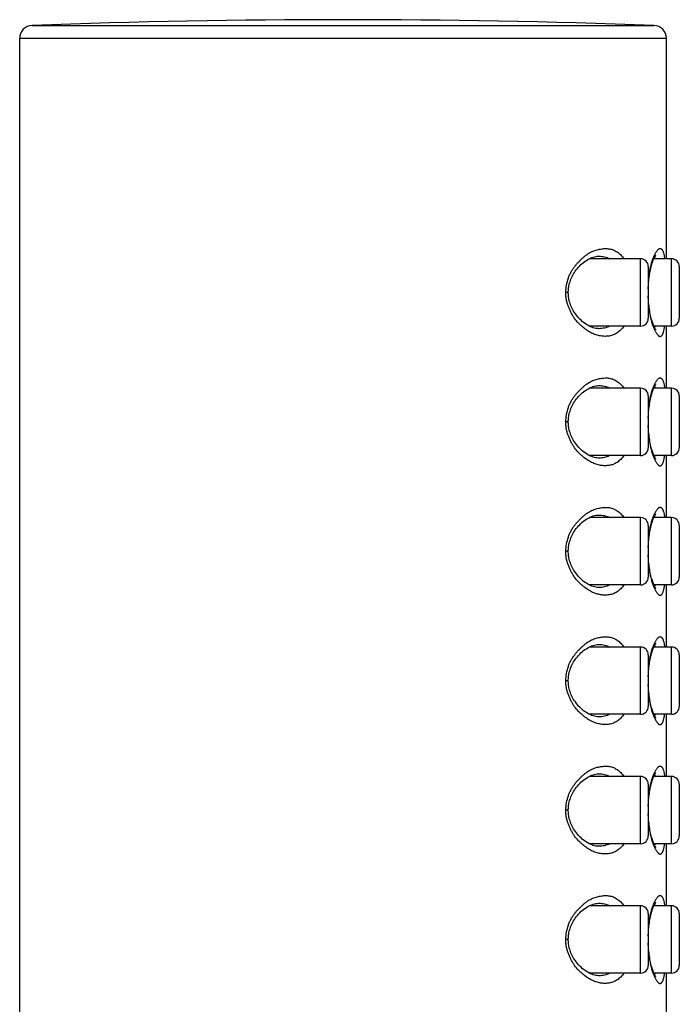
# Model space of a CAD drawing. Header units: millimetres. Extents: x 46 to 1053, y -1019 to 1364.
# Tile 31 of 31: x 783 to 808, y 1326 to 1364. Entities that reach past the tile are written whole.
import ezdxf

# ---------------------------------------------------------------- set-up
doc = ezdxf.new("R2010")
doc.units = ezdxf.units.MM
doc.header["$LTSCALE"] = 23.1
doc.layers.get('0').update_dxf_attribs({"linetype": 'CONTINUOUS'})

msp = doc.modelspace()

# ---------------------------------------------------------------- linework, layer by layer
at = {"color": 7, "linetype": 'CONTINUOUS'}
for p, q in [((783.236, 1364.241), (807.272, 1364.241)), ((782.754, 1177.223), (782.754, 1363.742)), ((782.754, 1363.742), (807.754, 1363.742)), ((807.754, 1355.223), (807.754, 1363.742)), ((806.754, 1355.223), (804.772, 1355.223)), ((805.146, 1355.323), (805.146, 1355.323)), ((806.754, 1352.623), (806.754, 1355.223)), ((807.954, 1355.223), (807.27, 1355.223)), ((807.954, 1352.623), (807.954, 1355.223)), ((807.054, 1354.923), (807.054, 1352.923)), ((808.254, 1354.923), (808.254, 1352.923)), ((807.061, 1354.418), (807.061, 1354.422)), ((803.962, 1353.923), (803.869, 1353.923)), ((807.061, 1353.429), (807.061, 1353.424)), ((806.754, 1352.623), (804.772, 1352.623)), ((805.146, 1352.523), (805.146, 1352.523)), ((807.954, 1352.623), (807.27, 1352.623)), ((807.754, 1350.223), (807.754, 1352.623)), ((806.754, 1350.223), (804.772, 1350.223)), ((805.146, 1350.323), (805.146, 1350.323)), ((806.754, 1347.623), (806.754, 1350.223)), ((807.954, 1350.223), (807.27, 1350.223)), ((807.954, 1347.623), (807.954, 1350.223)), ((807.054, 1349.923), (807.054, 1347.923)), ((808.254, 1349.923), (808.254, 1347.923)), ((807.061, 1349.418), (807.061, 1349.422)), ((803.962, 1348.923), (803.869, 1348.923)), ((807.061, 1348.429), (807.061, 1348.424)), ((806.754, 1347.623), (804.772, 1347.623)), ((805.146, 1347.523), (805.146, 1347.523)), ((807.954, 1347.623), (807.27, 1347.623)), ((807.754, 1345.223), (807.754, 1347.623)), ((806.754, 1345.223), (804.772, 1345.223)), ((805.146, 1345.323), (805.146, 1345.323)), ((806.754, 1342.623), (806.754, 1345.223)), ((807.954, 1345.223), (807.27, 1345.223)), ((807.954, 1342.623), (807.954, 1345.223)), ((807.054, 1344.923), (807.054, 1342.923)), ((808.254, 1344.923), (808.254, 1342.923)), ((807.061, 1344.418), (807.061, 1344.422)), ((803.962, 1343.923), (803.869, 1343.923)), ((807.061, 1343.429), (807.061, 1343.424)), ((806.754, 1342.623), (804.772, 1342.623)), ((807.954, 1342.623), (807.27, 1342.623)), ((807.754, 1340.223), (807.754, 1342.623)), ((805.146, 1342.523), (805.146, 1342.523)), ((805.146, 1340.323), (805.146, 1340.323)), ((806.754, 1340.223), (804.772, 1340.223)), ((806.754, 1337.623), (806.754, 1340.223)), ((807.054, 1339.923), (807.054, 1337.923)), ((807.954, 1340.223), (807.27, 1340.223)), ((807.954, 1337.623), (807.954, 1340.223)), ((808.254, 1339.923), (808.254, 1337.923)), ((807.061, 1339.418), (807.061, 1339.422)), ((803.962, 1338.923), (803.869, 1338.923)), ((807.061, 1338.429), (807.061, 1338.424)), ((806.754, 1337.623), (804.772, 1337.623)), ((807.954, 1337.623), (807.27, 1337.623)), ((807.754, 1335.223), (807.754, 1337.623)), ((805.146, 1337.523), (805.146, 1337.523)), ((805.146, 1335.323), (805.146, 1335.323)), ((806.754, 1335.223), (804.772, 1335.223)), ((806.754, 1332.623), (806.754, 1335.223)), ((807.954, 1335.223), (807.27, 1335.223)), ((807.954, 1332.623), (807.954, 1335.223)), ((807.054, 1334.923), (807.054, 1332.923)), ((808.254, 1334.923), (808.254, 1332.923)), ((807.061, 1334.418), (807.061, 1334.422)), ((803.962, 1333.923), (803.869, 1333.923)), ((807.061, 1333.429), (807.061, 1333.424)), ((806.754, 1332.623), (804.772, 1332.623)), ((805.146, 1332.523), (805.146, 1332.523)), ((807.954, 1332.623), (807.27, 1332.623)), ((807.754, 1330.223), (807.754, 1332.623)), ((806.754, 1330.223), (804.772, 1330.223)), ((805.146, 1330.323), (805.146, 1330.323)), ((806.754, 1327.623), (806.754, 1330.223)), ((807.954, 1330.223), (807.27, 1330.223)), ((807.954, 1327.623), (807.954, 1330.223)), ((807.054, 1329.923), (807.054, 1327.923)), ((808.254, 1329.923), (808.254, 1327.923)), ((807.061, 1329.418), (807.061, 1329.422)), ((803.962, 1328.923), (803.869, 1328.923)), ((807.061, 1328.429), (807.061, 1328.424)), ((806.754, 1327.623), (804.772, 1327.623)), ((805.146, 1327.523), (805.146, 1327.523)), ((807.954, 1327.623), (807.27, 1327.623)), ((807.754, 1325.223), (807.754, 1327.623))]:
    msp.add_line(p, q, dxfattribs=at)
for points in [[(803.962, 1353.923), (803.962, 1353.957), (803.964, 1354.003), (803.968, 1354.05), (803.973, 1354.097), (803.981, 1354.144), (803.989, 1354.191), (804, 1354.239), (804.013, 1354.287), (804.028, 1354.337), (804.045, 1354.387), (804.064, 1354.438), (804.086, 1354.49), (804.111, 1354.542), (804.138, 1354.593), (804.168, 1354.645), (804.199, 1354.696), (804.234, 1354.747), (804.272, 1354.798), (804.313, 1354.85), (804.357, 1354.901), (804.404, 1354.95), (804.453, 1354.998), (804.503, 1355.043), (804.555, 1355.084), (804.607, 1355.123), (804.66, 1355.159), (804.714, 1355.192), (804.767, 1355.221), (804.821, 1355.246), (804.873, 1355.268), (804.925, 1355.286), (804.976, 1355.301), (805.026, 1355.312), (805.075, 1355.319), (805.124, 1355.323), (805.146, 1355.323)], [(807.054, 1354.068), (807.055, 1354.108), (807.059, 1354.174), (807.063, 1354.24), (807.068, 1354.305), (807.074, 1354.37), (807.081, 1354.433), (807.089, 1354.496), (807.098, 1354.559), (807.107, 1354.62), (807.117, 1354.679), (807.129, 1354.738), (807.14, 1354.795), (807.153, 1354.85), (807.166, 1354.903), (807.179, 1354.954), (807.193, 1355.003), (807.207, 1355.049), (807.221, 1355.092), (807.235, 1355.132), (807.248, 1355.17), (807.262, 1355.204), (807.274, 1355.234), (807.286, 1355.26), (807.297, 1355.282), (807.307, 1355.301), (807.316, 1355.317), (807.324, 1355.331), (807.331, 1355.342), (807.337, 1355.351), (807.342, 1355.358), (807.345, 1355.363), (807.348, 1355.366), (807.348, 1355.366)], [(805.146, 1352.523), (805.124, 1352.524), (805.075, 1352.527), (805.026, 1352.535), (804.976, 1352.546), (804.925, 1352.56), (804.873, 1352.578), (804.821, 1352.6), (804.768, 1352.625), (804.715, 1352.654), (804.661, 1352.687), (804.608, 1352.722), (804.555, 1352.761), (804.504, 1352.803), (804.454, 1352.848), (804.405, 1352.895), (804.359, 1352.944), (804.314, 1352.995), (804.273, 1353.047), (804.235, 1353.099), (804.2, 1353.15), (804.168, 1353.201), (804.138, 1353.252), (804.112, 1353.304), (804.087, 1353.356), (804.065, 1353.407), (804.045, 1353.458), (804.028, 1353.508), (804.013, 1353.558), (804, 1353.606), (803.989, 1353.654), (803.981, 1353.702), (803.973, 1353.749), (803.968, 1353.795), (803.964, 1353.842), (803.962, 1353.888), (803.962, 1353.923)], [(807.349, 1352.479), (807.349, 1352.48), (807.347, 1352.481), (807.344, 1352.485), (807.34, 1352.491), (807.334, 1352.499), (807.328, 1352.509), (807.32, 1352.522), (807.311, 1352.537), (807.301, 1352.556), (807.291, 1352.577), (807.279, 1352.602), (807.267, 1352.63), (807.254, 1352.662), (807.24, 1352.698), (807.226, 1352.738), (807.212, 1352.78), (807.198, 1352.827), (807.184, 1352.875), (807.17, 1352.927), (807.156, 1352.98), (807.144, 1353.036), (807.132, 1353.094), (807.12, 1353.153), (807.109, 1353.213), (807.099, 1353.275), (807.09, 1353.339), (807.082, 1353.403), (807.075, 1353.468), (807.069, 1353.533), (807.063, 1353.599), (807.059, 1353.666), (807.056, 1353.733), (807.054, 1353.779)], [(803.962, 1348.923), (803.962, 1348.957), (803.964, 1349.003), (803.968, 1349.05), (803.973, 1349.097), (803.981, 1349.144), (803.989, 1349.191), (804, 1349.239), (804.013, 1349.287), (804.028, 1349.337), (804.045, 1349.387), (804.064, 1349.438), (804.086, 1349.49), (804.111, 1349.542), (804.138, 1349.593), (804.168, 1349.645), (804.199, 1349.696), (804.234, 1349.747), (804.272, 1349.798), (804.313, 1349.85), (804.357, 1349.901), (804.404, 1349.95), (804.453, 1349.998), (804.503, 1350.043), (804.555, 1350.084), (804.607, 1350.123), (804.66, 1350.159), (804.714, 1350.192), (804.767, 1350.221), (804.821, 1350.246), (804.873, 1350.268), (804.925, 1350.286), (804.976, 1350.301), (805.026, 1350.312), (805.075, 1350.319), (805.124, 1350.323), (805.146, 1350.323)], [(807.054, 1349.068), (807.055, 1349.108), (807.059, 1349.174), (807.063, 1349.24), (807.068, 1349.305), (807.074, 1349.37), (807.081, 1349.433), (807.089, 1349.496), (807.098, 1349.559), (807.107, 1349.62), (807.117, 1349.679), (807.129, 1349.738), (807.14, 1349.795), (807.153, 1349.85), (807.166, 1349.903), (807.179, 1349.954), (807.193, 1350.003), (807.207, 1350.049), (807.221, 1350.092), (807.235, 1350.132), (807.248, 1350.17), (807.262, 1350.204), (807.274, 1350.234), (807.286, 1350.26), (807.297, 1350.282), (807.307, 1350.301), (807.316, 1350.317), (807.324, 1350.331), (807.331, 1350.342), (807.337, 1350.351), (807.342, 1350.358), (807.345, 1350.363), (807.348, 1350.366), (807.348, 1350.366)], [(805.146, 1347.523), (805.124, 1347.524), (805.075, 1347.527), (805.026, 1347.535), (804.976, 1347.546), (804.925, 1347.56), (804.873, 1347.578), (804.821, 1347.6), (804.768, 1347.625), (804.715, 1347.654), (804.661, 1347.687), (804.608, 1347.722), (804.555, 1347.761), (804.504, 1347.803), (804.454, 1347.848), (804.405, 1347.895), (804.359, 1347.944), (804.314, 1347.995), (804.273, 1348.047), (804.235, 1348.099), (804.2, 1348.15), (804.168, 1348.201), (804.138, 1348.252), (804.112, 1348.304), (804.087, 1348.356), (804.065, 1348.407), (804.045, 1348.458), (804.028, 1348.508), (804.013, 1348.558), (804, 1348.606), (803.989, 1348.654), (803.981, 1348.702), (803.973, 1348.749), (803.968, 1348.795), (803.964, 1348.842), (803.962, 1348.888), (803.962, 1348.923)], [(807.349, 1347.479), (807.349, 1347.48), (807.347, 1347.481), (807.344, 1347.485), (807.34, 1347.491), (807.334, 1347.499), (807.328, 1347.509), (807.32, 1347.522), (807.311, 1347.537), (807.301, 1347.556), (807.291, 1347.577), (807.279, 1347.602), (807.267, 1347.63), (807.254, 1347.662), (807.24, 1347.698), (807.226, 1347.738), (807.212, 1347.78), (807.198, 1347.827), (807.184, 1347.875), (807.17, 1347.927), (807.156, 1347.98), (807.144, 1348.036), (807.132, 1348.094), (807.12, 1348.153), (807.109, 1348.213), (807.099, 1348.275), (807.09, 1348.339), (807.082, 1348.403), (807.075, 1348.468), (807.069, 1348.533), (807.063, 1348.599), (807.059, 1348.666), (807.056, 1348.733), (807.054, 1348.779)], [(803.962, 1343.923), (803.962, 1343.957), (803.964, 1344.003), (803.968, 1344.05), (803.973, 1344.097), (803.981, 1344.144), (803.989, 1344.191), (804, 1344.239), (804.013, 1344.287), (804.028, 1344.337), (804.045, 1344.387), (804.064, 1344.438), (804.086, 1344.49), (804.111, 1344.542), (804.138, 1344.593), (804.168, 1344.645), (804.199, 1344.696), (804.234, 1344.747), (804.272, 1344.798), (804.313, 1344.85), (804.357, 1344.901), (804.404, 1344.95), (804.453, 1344.998), (804.503, 1345.043), (804.555, 1345.084), (804.607, 1345.123), (804.66, 1345.159), (804.714, 1345.192), (804.767, 1345.221), (804.821, 1345.246), (804.873, 1345.268), (804.925, 1345.286), (804.976, 1345.301), (805.026, 1345.312), (805.075, 1345.319), (805.124, 1345.323), (805.146, 1345.323)], [(807.054, 1344.068), (807.055, 1344.108), (807.059, 1344.174), (807.063, 1344.24), (807.068, 1344.305), (807.074, 1344.37), (807.081, 1344.433), (807.089, 1344.496), (807.098, 1344.559), (807.107, 1344.62), (807.117, 1344.679), (807.129, 1344.738), (807.14, 1344.795), (807.153, 1344.85), (807.166, 1344.903), (807.179, 1344.954), (807.193, 1345.003), (807.207, 1345.049), (807.221, 1345.092), (807.235, 1345.132), (807.248, 1345.17), (807.262, 1345.204), (807.274, 1345.234), (807.286, 1345.26), (807.297, 1345.282), (807.307, 1345.301), (807.316, 1345.317), (807.324, 1345.331), (807.331, 1345.342), (807.337, 1345.351), (807.342, 1345.358), (807.345, 1345.363), (807.348, 1345.366), (807.348, 1345.366)], [(805.146, 1342.523), (805.124, 1342.524), (805.075, 1342.527), (805.026, 1342.535), (804.976, 1342.546), (804.925, 1342.56), (804.873, 1342.578), (804.821, 1342.6), (804.768, 1342.625), (804.715, 1342.654), (804.661, 1342.687), (804.608, 1342.722), (804.555, 1342.761), (804.504, 1342.803), (804.454, 1342.848), (804.405, 1342.895), (804.359, 1342.944), (804.314, 1342.995), (804.273, 1343.047), (804.235, 1343.099), (804.2, 1343.15), (804.168, 1343.201), (804.138, 1343.252), (804.112, 1343.304), (804.087, 1343.356), (804.065, 1343.407), (804.045, 1343.458), (804.028, 1343.508), (804.013, 1343.558), (804, 1343.606), (803.989, 1343.654), (803.981, 1343.702), (803.973, 1343.749), (803.968, 1343.795), (803.964, 1343.842), (803.962, 1343.888), (803.962, 1343.923)], [(807.349, 1342.479), (807.349, 1342.48), (807.347, 1342.481), (807.344, 1342.485), (807.34, 1342.491), (807.334, 1342.499), (807.328, 1342.509), (807.32, 1342.522), (807.311, 1342.537), (807.301, 1342.556), (807.291, 1342.577), (807.279, 1342.602), (807.267, 1342.63), (807.254, 1342.662), (807.24, 1342.698), (807.226, 1342.738), (807.212, 1342.78), (807.198, 1342.827), (807.184, 1342.875), (807.17, 1342.927), (807.156, 1342.98), (807.144, 1343.036), (807.132, 1343.094), (807.12, 1343.153), (807.109, 1343.213), (807.099, 1343.275), (807.09, 1343.339), (807.082, 1343.403), (807.075, 1343.468), (807.069, 1343.533), (807.063, 1343.599), (807.059, 1343.666), (807.056, 1343.733), (807.054, 1343.779)], [(803.962, 1338.923), (803.962, 1338.957), (803.964, 1339.003), (803.968, 1339.05), (803.973, 1339.097), (803.981, 1339.144), (803.989, 1339.191), (804, 1339.239), (804.013, 1339.287), (804.028, 1339.337), (804.045, 1339.387), (804.064, 1339.438), (804.086, 1339.49), (804.111, 1339.542), (804.138, 1339.593), (804.168, 1339.645), (804.199, 1339.696), (804.234, 1339.747), (804.272, 1339.798), (804.313, 1339.85), (804.357, 1339.901), (804.404, 1339.95), (804.453, 1339.998), (804.503, 1340.043), (804.555, 1340.084), (804.607, 1340.123), (804.66, 1340.159), (804.714, 1340.192), (804.767, 1340.221), (804.821, 1340.246), (804.873, 1340.268), (804.925, 1340.286), (804.976, 1340.301), (805.026, 1340.312), (805.075, 1340.319), (805.124, 1340.323), (805.146, 1340.323)], [(807.054, 1339.068), (807.055, 1339.108), (807.059, 1339.174), (807.063, 1339.24), (807.068, 1339.305), (807.074, 1339.37), (807.081, 1339.433), (807.089, 1339.496), (807.098, 1339.559), (807.107, 1339.62), (807.117, 1339.679), (807.129, 1339.738), (807.14, 1339.795), (807.153, 1339.85), (807.166, 1339.903), (807.179, 1339.954), (807.193, 1340.003), (807.207, 1340.049), (807.221, 1340.092), (807.235, 1340.132), (807.248, 1340.17), (807.262, 1340.204), (807.274, 1340.234), (807.286, 1340.26), (807.297, 1340.282), (807.307, 1340.301), (807.316, 1340.317), (807.324, 1340.331), (807.331, 1340.342), (807.337, 1340.351), (807.342, 1340.358), (807.345, 1340.363), (807.348, 1340.366), (807.348, 1340.366)], [(805.146, 1337.523), (805.124, 1337.524), (805.075, 1337.527), (805.026, 1337.535), (804.976, 1337.546), (804.925, 1337.56), (804.873, 1337.578), (804.821, 1337.6), (804.768, 1337.625), (804.715, 1337.654), (804.661, 1337.687), (804.608, 1337.722), (804.555, 1337.761), (804.504, 1337.803), (804.454, 1337.848), (804.405, 1337.895), (804.359, 1337.944), (804.314, 1337.995), (804.273, 1338.047), (804.235, 1338.099), (804.2, 1338.15), (804.168, 1338.201), (804.138, 1338.252), (804.112, 1338.304), (804.087, 1338.356), (804.065, 1338.407), (804.045, 1338.458), (804.028, 1338.508), (804.013, 1338.558), (804, 1338.606), (803.989, 1338.654), (803.981, 1338.702), (803.973, 1338.749), (803.968, 1338.795), (803.964, 1338.842), (803.962, 1338.888), (803.962, 1338.923)], [(807.349, 1337.479), (807.349, 1337.48), (807.347, 1337.481), (807.344, 1337.485), (807.34, 1337.491), (807.334, 1337.499), (807.328, 1337.509), (807.32, 1337.522), (807.311, 1337.537), (807.301, 1337.556), (807.291, 1337.577), (807.279, 1337.602), (807.267, 1337.63), (807.254, 1337.662), (807.24, 1337.698), (807.226, 1337.738), (807.212, 1337.78), (807.198, 1337.827), (807.184, 1337.875), (807.17, 1337.927), (807.156, 1337.98), (807.144, 1338.036), (807.132, 1338.094), (807.12, 1338.153), (807.109, 1338.213), (807.099, 1338.275), (807.09, 1338.339), (807.082, 1338.403), (807.075, 1338.468), (807.069, 1338.533), (807.063, 1338.599), (807.059, 1338.666), (807.056, 1338.733), (807.054, 1338.779)], [(803.962, 1333.923), (803.962, 1333.957), (803.964, 1334.003), (803.968, 1334.05), (803.973, 1334.097), (803.981, 1334.144), (803.989, 1334.191), (804, 1334.239), (804.013, 1334.287), (804.028, 1334.337), (804.045, 1334.387), (804.064, 1334.438), (804.086, 1334.49), (804.111, 1334.542), (804.138, 1334.593), (804.168, 1334.645), (804.199, 1334.696), (804.234, 1334.747), (804.272, 1334.798), (804.313, 1334.85), (804.357, 1334.901), (804.404, 1334.95), (804.453, 1334.998), (804.503, 1335.043), (804.555, 1335.084), (804.607, 1335.123), (804.66, 1335.159), (804.714, 1335.192), (804.767, 1335.221), (804.821, 1335.246), (804.873, 1335.268), (804.925, 1335.286), (804.976, 1335.301), (805.026, 1335.312), (805.075, 1335.319), (805.124, 1335.323), (805.146, 1335.323)], [(807.054, 1334.068), (807.055, 1334.108), (807.059, 1334.174), (807.063, 1334.24), (807.068, 1334.305), (807.074, 1334.37), (807.081, 1334.433), (807.089, 1334.496), (807.098, 1334.559), (807.107, 1334.62), (807.117, 1334.679), (807.129, 1334.738), (807.14, 1334.795), (807.153, 1334.85), (807.166, 1334.903), (807.179, 1334.954), (807.193, 1335.003), (807.207, 1335.049), (807.221, 1335.092), (807.235, 1335.132), (807.248, 1335.17), (807.262, 1335.204), (807.274, 1335.234), (807.286, 1335.26), (807.297, 1335.282), (807.307, 1335.301), (807.316, 1335.317), (807.324, 1335.331), (807.331, 1335.342), (807.337, 1335.351), (807.342, 1335.358), (807.345, 1335.363), (807.348, 1335.366), (807.348, 1335.366)], [(805.146, 1332.523), (805.124, 1332.524), (805.075, 1332.527), (805.026, 1332.535), (804.976, 1332.546), (804.925, 1332.56), (804.873, 1332.578), (804.821, 1332.6), (804.768, 1332.625), (804.715, 1332.654), (804.661, 1332.687), (804.608, 1332.722), (804.555, 1332.761), (804.504, 1332.803), (804.454, 1332.848), (804.405, 1332.895), (804.359, 1332.944), (804.314, 1332.995), (804.273, 1333.047), (804.235, 1333.099), (804.2, 1333.15), (804.168, 1333.201), (804.138, 1333.252), (804.112, 1333.304), (804.087, 1333.356), (804.065, 1333.407), (804.045, 1333.458), (804.028, 1333.508), (804.013, 1333.558), (804, 1333.606), (803.989, 1333.654), (803.981, 1333.702), (803.973, 1333.749), (803.968, 1333.795), (803.964, 1333.842), (803.962, 1333.888), (803.962, 1333.923)], [(807.349, 1332.479), (807.349, 1332.48), (807.347, 1332.481), (807.344, 1332.485), (807.34, 1332.491), (807.334, 1332.499), (807.328, 1332.509), (807.32, 1332.522), (807.311, 1332.537), (807.301, 1332.556), (807.291, 1332.577), (807.279, 1332.602), (807.267, 1332.63), (807.254, 1332.662), (807.24, 1332.698), (807.226, 1332.738), (807.212, 1332.78), (807.198, 1332.827), (807.184, 1332.875), (807.17, 1332.927), (807.156, 1332.98), (807.144, 1333.036), (807.132, 1333.094), (807.12, 1333.153), (807.109, 1333.213), (807.099, 1333.275), (807.09, 1333.339), (807.082, 1333.403), (807.075, 1333.468), (807.069, 1333.533), (807.063, 1333.599), (807.059, 1333.666), (807.056, 1333.733), (807.054, 1333.779)], [(803.962, 1328.923), (803.962, 1328.957), (803.964, 1329.003), (803.968, 1329.05), (803.973, 1329.097), (803.981, 1329.144), (803.989, 1329.191), (804, 1329.239), (804.013, 1329.287), (804.028, 1329.337), (804.045, 1329.387), (804.064, 1329.438), (804.086, 1329.49), (804.111, 1329.542), (804.138, 1329.593), (804.168, 1329.645), (804.199, 1329.696), (804.234, 1329.747), (804.272, 1329.798), (804.313, 1329.85), (804.357, 1329.901), (804.404, 1329.95), (804.453, 1329.998), (804.503, 1330.043), (804.555, 1330.084), (804.607, 1330.123), (804.66, 1330.159), (804.714, 1330.192), (804.767, 1330.221), (804.821, 1330.246), (804.873, 1330.268), (804.925, 1330.286), (804.976, 1330.301), (805.026, 1330.312), (805.075, 1330.319), (805.124, 1330.323), (805.146, 1330.323)], [(807.054, 1329.068), (807.055, 1329.108), (807.059, 1329.174), (807.063, 1329.24), (807.068, 1329.305), (807.074, 1329.37), (807.081, 1329.433), (807.089, 1329.496), (807.098, 1329.559), (807.107, 1329.62), (807.117, 1329.679), (807.129, 1329.738), (807.14, 1329.795), (807.153, 1329.85), (807.166, 1329.903), (807.179, 1329.954), (807.193, 1330.003), (807.207, 1330.049), (807.221, 1330.092), (807.235, 1330.132), (807.248, 1330.17), (807.262, 1330.204), (807.274, 1330.234), (807.286, 1330.26), (807.297, 1330.282), (807.307, 1330.301), (807.316, 1330.317), (807.324, 1330.331), (807.331, 1330.342), (807.337, 1330.351), (807.342, 1330.358), (807.345, 1330.363), (807.348, 1330.366), (807.348, 1330.366)], [(805.146, 1327.523), (805.124, 1327.524), (805.075, 1327.527), (805.026, 1327.535), (804.976, 1327.546), (804.925, 1327.56), (804.873, 1327.578), (804.821, 1327.6), (804.768, 1327.625), (804.715, 1327.654), (804.661, 1327.687), (804.608, 1327.722), (804.555, 1327.761), (804.504, 1327.803), (804.454, 1327.848), (804.405, 1327.895), (804.359, 1327.944), (804.314, 1327.995), (804.273, 1328.047), (804.235, 1328.099), (804.2, 1328.15), (804.168, 1328.201), (804.138, 1328.252), (804.112, 1328.304), (804.087, 1328.356), (804.065, 1328.407), (804.045, 1328.458), (804.028, 1328.508), (804.013, 1328.558), (804, 1328.606), (803.989, 1328.654), (803.981, 1328.702), (803.973, 1328.749), (803.968, 1328.795), (803.964, 1328.842), (803.962, 1328.888), (803.962, 1328.923)], [(807.349, 1327.479), (807.349, 1327.48), (807.347, 1327.481), (807.344, 1327.485), (807.34, 1327.491), (807.334, 1327.499), (807.328, 1327.509), (807.32, 1327.522), (807.311, 1327.537), (807.301, 1327.556), (807.291, 1327.577), (807.279, 1327.602), (807.267, 1327.63), (807.254, 1327.662), (807.24, 1327.698), (807.226, 1327.738), (807.212, 1327.78), (807.198, 1327.827), (807.184, 1327.875), (807.17, 1327.927), (807.156, 1327.98), (807.144, 1328.036), (807.132, 1328.094), (807.12, 1328.153), (807.109, 1328.213), (807.099, 1328.275), (807.09, 1328.339), (807.082, 1328.403), (807.075, 1328.468), (807.069, 1328.533), (807.063, 1328.599), (807.059, 1328.666), (807.056, 1328.733), (807.054, 1328.779)]]:
    msp.add_lwpolyline(points, dxfattribs=at)
for centre, radius, start, end in [((783.254, 1363.742), 0.5, 92.1004, 180), ((795.254, 1036.55), 327.911, 87.89957, 92.10043), ((807.254, 1363.742), 0.5, 0, 87.8996), ((806.754, 1354.923), 0.3, 0, 90), ((807.954, 1354.923), 0.3, 0, 90), ((811.517, 1353.934), 4.482, 173.7928, 174.6601), ((811.49, 1353.91), 4.455, 185.3503, 186.201), ((806.754, 1352.923), 0.3, 270, 360), ((807.954, 1352.923), 0.3, 270, 360), ((806.754, 1349.923), 0.3, 0, 90), ((807.954, 1349.923), 0.3, 0, 90), ((811.517, 1348.934), 4.482, 173.7928, 174.6601), ((811.49, 1348.91), 4.455, 185.3503, 186.201), ((806.754, 1347.923), 0.3, 270, 360), ((807.954, 1347.923), 0.3, 270, 360), ((806.754, 1344.923), 0.3, 0, 90), ((807.954, 1344.923), 0.3, 0, 90), ((811.517, 1343.934), 4.482, 173.7928, 174.6601), ((811.49, 1343.91), 4.455, 185.3503, 186.201), ((806.754, 1342.923), 0.3, 270, 360), ((807.954, 1342.923), 0.3, 270, 360), ((806.754, 1339.923), 0.3, 0, 90), ((807.954, 1339.923), 0.3, 0, 90), ((811.517, 1338.934), 4.482, 173.7928, 174.6601), ((811.49, 1338.91), 4.455, 185.3503, 186.201), ((806.754, 1337.923), 0.3, 270, 360), ((807.954, 1337.923), 0.3, 270, 360), ((806.754, 1334.923), 0.3, 0, 90), ((807.954, 1334.923), 0.3, 0, 90), ((811.517, 1333.934), 4.482, 173.7928, 174.6601), ((811.49, 1333.91), 4.455, 185.3503, 186.201), ((806.754, 1332.923), 0.3, 270, 360), ((807.954, 1332.923), 0.3, 270, 360), ((806.754, 1329.923), 0.3, 0, 90), ((807.954, 1329.923), 0.3, 0, 90), ((811.517, 1328.934), 4.482, 173.7928, 174.6601), ((811.49, 1328.91), 4.455, 185.3503, 186.201), ((806.754, 1327.923), 0.3, 270, 360), ((807.954, 1327.923), 0.3, 270, 360)]:
    msp.add_arc(centre, radius, start, end, dxfattribs=at)
for points, knots in [([(803.869, 1353.923), (803.87, 1354.018), (803.888, 1354.205), (803.946, 1354.43), (804.012, 1354.599), (804.07, 1354.716), (804.135, 1354.825), (804.207, 1354.925), (804.283, 1355.018), (804.362, 1355.103), (804.442, 1355.184), (804.523, 1355.261), (804.606, 1355.331), (804.69, 1355.395), (804.775, 1355.451), (804.862, 1355.497), (804.95, 1355.534), (805.066, 1355.573), (805.21, 1355.604), (805.38, 1355.623), (805.52, 1355.616), (805.627, 1355.593), (805.732, 1355.558), (805.858, 1355.489), (805.996, 1355.372), (806.075, 1355.276), (806.111, 1355.223)], [0, 0, 0, 0, 0.084619, 0.167213, 0.207284, 0.2463, 0.284123, 0.320755, 0.356324, 0.390994, 0.424938, 0.458197, 0.490642, 0.522142, 0.552584, 0.581921, 0.610273, 0.637791, 0.690785, 0.741605, 0.790744, 0.815058, 0.839481, 0.889503, 0.942538, 1, 1, 1, 1]), ([(807.061, 1354.422), (807.075, 1354.553), (807.104, 1354.741), (807.16, 1354.979), (807.204, 1355.134), (807.252, 1355.27), (807.302, 1355.386), (807.345, 1355.468), (807.38, 1355.521), (807.404, 1355.554), (807.429, 1355.58), (807.452, 1355.6), (807.475, 1355.614), (807.498, 1355.622), (807.52, 1355.624), (807.542, 1355.618), (807.562, 1355.606), (807.58, 1355.587), (807.597, 1355.563), (807.613, 1355.532), (807.628, 1355.495), (807.647, 1355.434), (807.667, 1355.343), (807.679, 1355.266), (807.684, 1355.224)], [0, 0, 0, 0, 0.22038, 0.319833, 0.410423, 0.491281, 0.561746, 0.621212, 0.646712, 0.669381, 0.68929, 0.706591, 0.721558, 0.734657, 0.746616, 0.758395, 0.771014, 0.785334, 0.801969, 0.821292, 0.843512, 0.86873, 0.928311, 1, 1, 1, 1]), ([(805.146, 1355.323), (805.22, 1355.323), (805.331, 1355.312), (805.472, 1355.27), (805.539, 1355.24), (805.572, 1355.223)], [0, 0, 0, 0, 0.501013, 0.749576, 1, 1, 1, 1]), ([(807.296, 1355.279), (807.299, 1355.276), (807.311, 1355.258), (807.321, 1355.239), (807.328, 1355.224)], [0, 0, 0, 0, 0.225938, 1, 1, 1, 1]), ([(806.11, 1352.623), (806.074, 1352.57), (806.014, 1352.495), (805.923, 1352.41), (805.853, 1352.357), (805.78, 1352.314), (805.68, 1352.269), (805.573, 1352.242), (805.464, 1352.229), (805.352, 1352.225), (805.208, 1352.237), (805.034, 1352.28), (804.89, 1352.339), (804.776, 1352.4), (804.659, 1352.474), (804.548, 1352.563), (804.439, 1352.66), (804.329, 1352.765), (804.238, 1352.868), (804.17, 1352.967), (804.125, 1353.039), (804.074, 1353.134), (804.019, 1353.254), (803.976, 1353.356), (803.945, 1353.44), (803.924, 1353.505), (803.905, 1353.572), (803.89, 1353.64), (803.879, 1353.71), (803.872, 1353.781), (803.869, 1353.852), (803.868, 1353.899), (803.869, 1353.923)], [0, 0, 0, 0, 0.057704, 0.084791, 0.110853, 0.136068, 0.160699, 0.209284, 0.233744, 0.258498, 0.309259, 0.362363, 0.418481, 0.447876, 0.47824, 0.541752, 0.574697, 0.608349, 0.678613, 0.697001, 0.715751, 0.754145, 0.793408, 0.833272, 0.853443, 0.873808, 0.894406, 0.915252, 0.9363, 0.957477, 0.978726, 1, 1, 1, 1]), ([(807.061, 1353.424), (807.075, 1353.294), (807.105, 1353.105), (807.16, 1352.867), (807.204, 1352.712), (807.252, 1352.576), (807.302, 1352.461), (807.345, 1352.379), (807.38, 1352.325), (807.404, 1352.293), (807.429, 1352.267), (807.452, 1352.246), (807.475, 1352.232), (807.498, 1352.224), (807.52, 1352.223), (807.542, 1352.228), (807.562, 1352.24), (807.58, 1352.259), (807.597, 1352.284), (807.613, 1352.315), (807.628, 1352.351), (807.647, 1352.412), (807.667, 1352.503), (807.679, 1352.581), (807.684, 1352.623)], [0, 0, 0, 0, 0.220325, 0.319779, 0.410395, 0.491296, 0.56175, 0.621188, 0.646685, 0.669356, 0.689266, 0.706567, 0.721539, 0.734647, 0.746608, 0.758385, 0.771017, 0.785363, 0.802009, 0.821324, 0.843528, 0.86874, 0.928346, 1, 1, 1, 1]), ([(805.572, 1352.623), (805.539, 1352.606), (805.472, 1352.576), (805.331, 1352.535), (805.22, 1352.523), (805.146, 1352.523)], [0, 0, 0, 0, 0.250443, 0.498995, 1, 1, 1, 1]), ([(807.328, 1352.623), (807.325, 1352.617), (807.316, 1352.598), (807.305, 1352.579), (807.296, 1352.567)], [0, 0, 0, 0, 0.275229, 1, 1, 1, 1]), ([(803.869, 1348.923), (803.87, 1349.018), (803.888, 1349.205), (803.946, 1349.43), (804.012, 1349.599), (804.07, 1349.716), (804.135, 1349.825), (804.207, 1349.925), (804.283, 1350.018), (804.362, 1350.103), (804.442, 1350.184), (804.523, 1350.261), (804.606, 1350.331), (804.69, 1350.395), (804.775, 1350.451), (804.862, 1350.497), (804.95, 1350.534), (805.066, 1350.573), (805.21, 1350.604), (805.38, 1350.623), (805.52, 1350.616), (805.627, 1350.593), (805.732, 1350.558), (805.858, 1350.489), (805.996, 1350.372), (806.075, 1350.276), (806.111, 1350.223)], [0, 0, 0, 0, 0.084619, 0.167213, 0.207284, 0.2463, 0.284123, 0.320755, 0.356324, 0.390994, 0.424938, 0.458197, 0.490642, 0.522142, 0.552584, 0.581921, 0.610273, 0.637791, 0.690785, 0.741605, 0.790744, 0.815058, 0.839481, 0.889503, 0.942538, 1, 1, 1, 1]), ([(807.061, 1349.422), (807.075, 1349.553), (807.104, 1349.741), (807.16, 1349.979), (807.204, 1350.134), (807.252, 1350.27), (807.302, 1350.386), (807.345, 1350.468), (807.38, 1350.521), (807.404, 1350.554), (807.429, 1350.58), (807.452, 1350.6), (807.475, 1350.614), (807.498, 1350.622), (807.52, 1350.624), (807.542, 1350.618), (807.562, 1350.606), (807.58, 1350.587), (807.597, 1350.563), (807.613, 1350.532), (807.628, 1350.495), (807.647, 1350.434), (807.667, 1350.343), (807.679, 1350.266), (807.684, 1350.224)], [0, 0, 0, 0, 0.22038, 0.319833, 0.410423, 0.491281, 0.561746, 0.621212, 0.646712, 0.669381, 0.68929, 0.706591, 0.721558, 0.734657, 0.746616, 0.758395, 0.771014, 0.785334, 0.801969, 0.821292, 0.843512, 0.86873, 0.928311, 1, 1, 1, 1]), ([(805.146, 1350.323), (805.22, 1350.323), (805.331, 1350.312), (805.472, 1350.27), (805.539, 1350.24), (805.572, 1350.223)], [0, 0, 0, 0, 0.501013, 0.749576, 1, 1, 1, 1]), ([(807.296, 1350.279), (807.299, 1350.276), (807.311, 1350.258), (807.321, 1350.239), (807.328, 1350.224)], [0, 0, 0, 0, 0.225938, 1, 1, 1, 1]), ([(806.11, 1347.623), (806.074, 1347.57), (806.014, 1347.495), (805.923, 1347.41), (805.853, 1347.357), (805.78, 1347.314), (805.68, 1347.269), (805.573, 1347.242), (805.464, 1347.229), (805.352, 1347.225), (805.208, 1347.237), (805.034, 1347.28), (804.89, 1347.339), (804.776, 1347.4), (804.659, 1347.474), (804.548, 1347.563), (804.439, 1347.66), (804.329, 1347.765), (804.238, 1347.868), (804.17, 1347.967), (804.125, 1348.039), (804.074, 1348.134), (804.019, 1348.254), (803.976, 1348.356), (803.945, 1348.44), (803.924, 1348.505), (803.905, 1348.572), (803.89, 1348.64), (803.879, 1348.71), (803.872, 1348.781), (803.869, 1348.852), (803.868, 1348.899), (803.869, 1348.923)], [0, 0, 0, 0, 0.057704, 0.084791, 0.110853, 0.136068, 0.160699, 0.209284, 0.233744, 0.258498, 0.309259, 0.362363, 0.418481, 0.447876, 0.47824, 0.541752, 0.574697, 0.608349, 0.678613, 0.697001, 0.715751, 0.754145, 0.793408, 0.833272, 0.853443, 0.873808, 0.894406, 0.915252, 0.9363, 0.957477, 0.978726, 1, 1, 1, 1]), ([(807.061, 1348.424), (807.075, 1348.294), (807.105, 1348.105), (807.16, 1347.867), (807.204, 1347.712), (807.252, 1347.576), (807.302, 1347.461), (807.345, 1347.379), (807.38, 1347.325), (807.404, 1347.293), (807.429, 1347.267), (807.452, 1347.246), (807.475, 1347.232), (807.498, 1347.224), (807.52, 1347.223), (807.542, 1347.228), (807.562, 1347.24), (807.58, 1347.259), (807.597, 1347.284), (807.613, 1347.315), (807.628, 1347.351), (807.647, 1347.412), (807.667, 1347.503), (807.679, 1347.581), (807.684, 1347.623)], [0, 0, 0, 0, 0.220325, 0.319779, 0.410395, 0.491296, 0.56175, 0.621188, 0.646685, 0.669356, 0.689266, 0.706567, 0.721539, 0.734647, 0.746608, 0.758385, 0.771017, 0.785363, 0.802009, 0.821324, 0.843528, 0.86874, 0.928346, 1, 1, 1, 1]), ([(805.572, 1347.623), (805.539, 1347.606), (805.472, 1347.576), (805.331, 1347.535), (805.22, 1347.523), (805.146, 1347.523)], [0, 0, 0, 0, 0.250443, 0.498995, 1, 1, 1, 1]), ([(807.328, 1347.623), (807.325, 1347.617), (807.316, 1347.598), (807.305, 1347.579), (807.296, 1347.567)], [0, 0, 0, 0, 0.275229, 1, 1, 1, 1]), ([(803.869, 1343.923), (803.87, 1344.018), (803.888, 1344.205), (803.946, 1344.43), (804.012, 1344.599), (804.07, 1344.716), (804.135, 1344.825), (804.207, 1344.925), (804.283, 1345.018), (804.362, 1345.103), (804.442, 1345.184), (804.523, 1345.261), (804.606, 1345.331), (804.69, 1345.395), (804.775, 1345.451), (804.862, 1345.497), (804.95, 1345.534), (805.066, 1345.573), (805.21, 1345.604), (805.38, 1345.623), (805.52, 1345.616), (805.627, 1345.593), (805.732, 1345.558), (805.858, 1345.489), (805.996, 1345.372), (806.075, 1345.276), (806.111, 1345.223)], [0, 0, 0, 0, 0.084619, 0.167213, 0.207284, 0.2463, 0.284123, 0.320755, 0.356324, 0.390994, 0.424938, 0.458197, 0.490642, 0.522142, 0.552584, 0.581921, 0.610273, 0.637791, 0.690785, 0.741605, 0.790744, 0.815058, 0.839481, 0.889503, 0.942538, 1, 1, 1, 1]), ([(807.061, 1344.422), (807.075, 1344.553), (807.104, 1344.741), (807.16, 1344.979), (807.204, 1345.134), (807.252, 1345.27), (807.302, 1345.386), (807.345, 1345.468), (807.38, 1345.521), (807.404, 1345.554), (807.429, 1345.58), (807.452, 1345.6), (807.475, 1345.614), (807.498, 1345.622), (807.52, 1345.624), (807.542, 1345.618), (807.562, 1345.606), (807.58, 1345.587), (807.597, 1345.563), (807.613, 1345.532), (807.628, 1345.495), (807.647, 1345.434), (807.667, 1345.343), (807.679, 1345.266), (807.684, 1345.224)], [0, 0, 0, 0, 0.22038, 0.319833, 0.410423, 0.491281, 0.561746, 0.621212, 0.646712, 0.669381, 0.68929, 0.706591, 0.721558, 0.734657, 0.746616, 0.758395, 0.771014, 0.785334, 0.801969, 0.821292, 0.843512, 0.86873, 0.928311, 1, 1, 1, 1]), ([(805.146, 1345.323), (805.22, 1345.323), (805.331, 1345.312), (805.472, 1345.27), (805.539, 1345.24), (805.572, 1345.223)], [0, 0, 0, 0, 0.501013, 0.749576, 1, 1, 1, 1]), ([(807.296, 1345.279), (807.299, 1345.276), (807.311, 1345.258), (807.321, 1345.239), (807.328, 1345.224)], [0, 0, 0, 0, 0.225938, 1, 1, 1, 1]), ([(806.11, 1342.623), (806.074, 1342.57), (806.014, 1342.495), (805.923, 1342.41), (805.853, 1342.357), (805.78, 1342.314), (805.68, 1342.269), (805.573, 1342.242), (805.464, 1342.229), (805.352, 1342.225), (805.208, 1342.237), (805.034, 1342.28), (804.89, 1342.339), (804.776, 1342.4), (804.659, 1342.474), (804.548, 1342.563), (804.439, 1342.66), (804.329, 1342.765), (804.238, 1342.868), (804.17, 1342.967), (804.125, 1343.039), (804.074, 1343.134), (804.019, 1343.254), (803.976, 1343.356), (803.945, 1343.44), (803.924, 1343.505), (803.905, 1343.572), (803.89, 1343.64), (803.879, 1343.71), (803.872, 1343.781), (803.869, 1343.852), (803.868, 1343.899), (803.869, 1343.923)], [0, 0, 0, 0, 0.057704, 0.084791, 0.110853, 0.136068, 0.160699, 0.209284, 0.233744, 0.258498, 0.309259, 0.362363, 0.418481, 0.447876, 0.47824, 0.541752, 0.574697, 0.608349, 0.678613, 0.697001, 0.715751, 0.754145, 0.793408, 0.833272, 0.853443, 0.873808, 0.894406, 0.915252, 0.9363, 0.957477, 0.978726, 1, 1, 1, 1]), ([(807.061, 1343.424), (807.075, 1343.294), (807.105, 1343.105), (807.16, 1342.867), (807.204, 1342.712), (807.252, 1342.576), (807.302, 1342.461), (807.345, 1342.379), (807.38, 1342.325), (807.404, 1342.293), (807.429, 1342.267), (807.452, 1342.246), (807.475, 1342.232), (807.498, 1342.224), (807.52, 1342.223), (807.542, 1342.228), (807.562, 1342.24), (807.58, 1342.259), (807.597, 1342.284), (807.613, 1342.315), (807.628, 1342.351), (807.647, 1342.412), (807.667, 1342.503), (807.679, 1342.581), (807.684, 1342.623)], [0, 0, 0, 0, 0.220325, 0.319779, 0.410395, 0.491296, 0.56175, 0.621188, 0.646685, 0.669356, 0.689266, 0.706567, 0.721539, 0.734647, 0.746608, 0.758385, 0.771017, 0.785363, 0.802009, 0.821324, 0.843528, 0.86874, 0.928346, 1, 1, 1, 1]), ([(805.572, 1342.623), (805.539, 1342.606), (805.472, 1342.576), (805.331, 1342.535), (805.22, 1342.523), (805.146, 1342.523)], [0, 0, 0, 0, 0.250443, 0.498995, 1, 1, 1, 1]), ([(807.328, 1342.623), (807.325, 1342.617), (807.316, 1342.598), (807.305, 1342.579), (807.296, 1342.567)], [0, 0, 0, 0, 0.275229, 1, 1, 1, 1]), ([(803.869, 1338.923), (803.87, 1339.018), (803.888, 1339.205), (803.946, 1339.43), (804.012, 1339.599), (804.07, 1339.716), (804.135, 1339.825), (804.207, 1339.925), (804.283, 1340.018), (804.362, 1340.103), (804.442, 1340.184), (804.523, 1340.261), (804.606, 1340.331), (804.69, 1340.395), (804.775, 1340.451), (804.862, 1340.497), (804.95, 1340.534), (805.066, 1340.573), (805.21, 1340.604), (805.38, 1340.623), (805.52, 1340.616), (805.627, 1340.593), (805.732, 1340.558), (805.858, 1340.489), (805.996, 1340.372), (806.075, 1340.276), (806.111, 1340.223)], [0, 0, 0, 0, 0.084619, 0.167213, 0.207284, 0.2463, 0.284123, 0.320755, 0.356324, 0.390994, 0.424938, 0.458197, 0.490642, 0.522142, 0.552584, 0.581921, 0.610273, 0.637791, 0.690785, 0.741605, 0.790744, 0.815058, 0.839481, 0.889503, 0.942538, 1, 1, 1, 1]), ([(805.146, 1340.323), (805.22, 1340.323), (805.331, 1340.312), (805.472, 1340.27), (805.539, 1340.24), (805.572, 1340.223)], [0, 0, 0, 0, 0.501013, 0.749576, 1, 1, 1, 1]), ([(807.061, 1339.422), (807.075, 1339.553), (807.104, 1339.741), (807.16, 1339.979), (807.204, 1340.134), (807.252, 1340.27), (807.302, 1340.386), (807.345, 1340.468), (807.38, 1340.521), (807.404, 1340.554), (807.429, 1340.58), (807.452, 1340.6), (807.475, 1340.614), (807.498, 1340.622), (807.52, 1340.624), (807.542, 1340.618), (807.562, 1340.606), (807.58, 1340.587), (807.597, 1340.563), (807.613, 1340.532), (807.628, 1340.495), (807.647, 1340.434), (807.667, 1340.343), (807.679, 1340.266), (807.684, 1340.224)], [0, 0, 0, 0, 0.22038, 0.319833, 0.410423, 0.491281, 0.561746, 0.621212, 0.646712, 0.669381, 0.68929, 0.706591, 0.721558, 0.734657, 0.746616, 0.758395, 0.771014, 0.785334, 0.801969, 0.821292, 0.843512, 0.86873, 0.928311, 1, 1, 1, 1]), ([(807.296, 1340.279), (807.299, 1340.276), (807.311, 1340.258), (807.321, 1340.239), (807.328, 1340.224)], [0, 0, 0, 0, 0.225938, 1, 1, 1, 1]), ([(806.11, 1337.623), (806.074, 1337.57), (806.014, 1337.495), (805.923, 1337.41), (805.853, 1337.357), (805.78, 1337.314), (805.68, 1337.269), (805.573, 1337.242), (805.464, 1337.229), (805.352, 1337.225), (805.208, 1337.237), (805.034, 1337.28), (804.89, 1337.339), (804.776, 1337.4), (804.659, 1337.474), (804.548, 1337.563), (804.439, 1337.66), (804.329, 1337.765), (804.238, 1337.868), (804.17, 1337.967), (804.125, 1338.039), (804.074, 1338.134), (804.019, 1338.254), (803.976, 1338.356), (803.945, 1338.44), (803.924, 1338.505), (803.905, 1338.572), (803.89, 1338.64), (803.879, 1338.71), (803.872, 1338.781), (803.869, 1338.852), (803.868, 1338.899), (803.869, 1338.923)], [0, 0, 0, 0, 0.057704, 0.084791, 0.110853, 0.136068, 0.160699, 0.209284, 0.233744, 0.258498, 0.309259, 0.362363, 0.418481, 0.447876, 0.47824, 0.541752, 0.574697, 0.608349, 0.678613, 0.697001, 0.715751, 0.754145, 0.793408, 0.833272, 0.853443, 0.873808, 0.894406, 0.915252, 0.9363, 0.957477, 0.978726, 1, 1, 1, 1]), ([(807.061, 1338.424), (807.075, 1338.294), (807.105, 1338.105), (807.16, 1337.867), (807.204, 1337.712), (807.252, 1337.576), (807.302, 1337.461), (807.345, 1337.379), (807.38, 1337.325), (807.404, 1337.293), (807.429, 1337.267), (807.452, 1337.246), (807.475, 1337.232), (807.498, 1337.224), (807.52, 1337.223), (807.542, 1337.228), (807.562, 1337.24), (807.58, 1337.259), (807.597, 1337.284), (807.613, 1337.315), (807.628, 1337.351), (807.647, 1337.412), (807.667, 1337.503), (807.679, 1337.581), (807.684, 1337.623)], [0, 0, 0, 0, 0.220325, 0.319779, 0.410395, 0.491296, 0.56175, 0.621188, 0.646685, 0.669356, 0.689266, 0.706567, 0.721539, 0.734647, 0.746608, 0.758385, 0.771017, 0.785363, 0.802009, 0.821324, 0.843528, 0.86874, 0.928346, 1, 1, 1, 1]), ([(805.572, 1337.623), (805.539, 1337.606), (805.472, 1337.576), (805.331, 1337.535), (805.22, 1337.523), (805.146, 1337.523)], [0, 0, 0, 0, 0.250443, 0.498995, 1, 1, 1, 1]), ([(807.328, 1337.623), (807.325, 1337.617), (807.316, 1337.598), (807.305, 1337.579), (807.296, 1337.567)], [0, 0, 0, 0, 0.275229, 1, 1, 1, 1]), ([(803.869, 1333.923), (803.87, 1334.018), (803.888, 1334.205), (803.946, 1334.43), (804.012, 1334.599), (804.07, 1334.716), (804.135, 1334.825), (804.207, 1334.925), (804.283, 1335.018), (804.362, 1335.103), (804.442, 1335.184), (804.523, 1335.261), (804.606, 1335.331), (804.69, 1335.395), (804.775, 1335.451), (804.862, 1335.497), (804.95, 1335.534), (805.066, 1335.573), (805.21, 1335.604), (805.38, 1335.623), (805.52, 1335.616), (805.627, 1335.593), (805.732, 1335.558), (805.858, 1335.489), (805.996, 1335.372), (806.075, 1335.276), (806.111, 1335.223)], [0, 0, 0, 0, 0.084619, 0.167213, 0.207284, 0.2463, 0.284123, 0.320755, 0.356324, 0.390994, 0.424938, 0.458197, 0.490642, 0.522142, 0.552584, 0.581921, 0.610273, 0.637791, 0.690785, 0.741605, 0.790744, 0.815058, 0.839481, 0.889503, 0.942538, 1, 1, 1, 1]), ([(805.146, 1335.323), (805.22, 1335.323), (805.331, 1335.312), (805.472, 1335.27), (805.539, 1335.24), (805.572, 1335.223)], [0, 0, 0, 0, 0.501013, 0.749576, 1, 1, 1, 1]), ([(807.061, 1334.422), (807.075, 1334.553), (807.104, 1334.741), (807.16, 1334.979), (807.204, 1335.134), (807.252, 1335.27), (807.302, 1335.386), (807.345, 1335.468), (807.38, 1335.521), (807.404, 1335.554), (807.429, 1335.58), (807.452, 1335.6), (807.475, 1335.614), (807.498, 1335.622), (807.52, 1335.624), (807.542, 1335.618), (807.562, 1335.606), (807.58, 1335.587), (807.597, 1335.563), (807.613, 1335.532), (807.628, 1335.495), (807.647, 1335.434), (807.667, 1335.343), (807.679, 1335.266), (807.684, 1335.224)], [0, 0, 0, 0, 0.22038, 0.319833, 0.410423, 0.491281, 0.561746, 0.621212, 0.646712, 0.669381, 0.68929, 0.706591, 0.721558, 0.734657, 0.746616, 0.758395, 0.771014, 0.785334, 0.801969, 0.821292, 0.843512, 0.86873, 0.928311, 1, 1, 1, 1]), ([(807.296, 1335.279), (807.299, 1335.276), (807.311, 1335.258), (807.321, 1335.239), (807.328, 1335.224)], [0, 0, 0, 0, 0.225938, 1, 1, 1, 1]), ([(806.11, 1332.623), (806.074, 1332.57), (806.014, 1332.495), (805.923, 1332.41), (805.853, 1332.357), (805.78, 1332.314), (805.68, 1332.269), (805.573, 1332.242), (805.464, 1332.229), (805.352, 1332.225), (805.208, 1332.237), (805.034, 1332.28), (804.89, 1332.339), (804.776, 1332.4), (804.659, 1332.474), (804.548, 1332.563), (804.439, 1332.66), (804.329, 1332.765), (804.238, 1332.868), (804.17, 1332.967), (804.125, 1333.039), (804.074, 1333.134), (804.019, 1333.254), (803.976, 1333.356), (803.945, 1333.44), (803.924, 1333.505), (803.905, 1333.572), (803.89, 1333.64), (803.879, 1333.71), (803.872, 1333.781), (803.869, 1333.852), (803.868, 1333.899), (803.869, 1333.923)], [0, 0, 0, 0, 0.057704, 0.084791, 0.110853, 0.136068, 0.160699, 0.209284, 0.233744, 0.258498, 0.309259, 0.362363, 0.418481, 0.447876, 0.47824, 0.541752, 0.574697, 0.608349, 0.678613, 0.697001, 0.715751, 0.754145, 0.793408, 0.833272, 0.853443, 0.873808, 0.894406, 0.915252, 0.9363, 0.957477, 0.978726, 1, 1, 1, 1]), ([(807.061, 1333.424), (807.075, 1333.294), (807.105, 1333.105), (807.16, 1332.867), (807.204, 1332.712), (807.252, 1332.576), (807.302, 1332.461), (807.345, 1332.379), (807.38, 1332.325), (807.404, 1332.293), (807.429, 1332.267), (807.452, 1332.246), (807.475, 1332.232), (807.498, 1332.224), (807.52, 1332.223), (807.542, 1332.228), (807.562, 1332.24), (807.58, 1332.259), (807.597, 1332.284), (807.613, 1332.315), (807.628, 1332.351), (807.647, 1332.412), (807.667, 1332.503), (807.679, 1332.581), (807.684, 1332.623)], [0, 0, 0, 0, 0.220325, 0.319779, 0.410395, 0.491296, 0.56175, 0.621188, 0.646685, 0.669356, 0.689266, 0.706567, 0.721539, 0.734647, 0.746608, 0.758385, 0.771017, 0.785363, 0.802009, 0.821324, 0.843528, 0.86874, 0.928346, 1, 1, 1, 1]), ([(805.572, 1332.623), (805.539, 1332.606), (805.472, 1332.576), (805.331, 1332.535), (805.22, 1332.523), (805.146, 1332.523)], [0, 0, 0, 0, 0.250443, 0.498995, 1, 1, 1, 1]), ([(807.328, 1332.623), (807.325, 1332.617), (807.316, 1332.598), (807.305, 1332.579), (807.296, 1332.567)], [0, 0, 0, 0, 0.275229, 1, 1, 1, 1]), ([(803.869, 1328.923), (803.87, 1329.018), (803.888, 1329.205), (803.946, 1329.43), (804.012, 1329.599), (804.07, 1329.716), (804.135, 1329.825), (804.207, 1329.925), (804.283, 1330.018), (804.362, 1330.103), (804.442, 1330.184), (804.523, 1330.261), (804.606, 1330.331), (804.69, 1330.395), (804.775, 1330.451), (804.862, 1330.497), (804.95, 1330.534), (805.066, 1330.573), (805.21, 1330.604), (805.38, 1330.623), (805.52, 1330.616), (805.627, 1330.593), (805.732, 1330.558), (805.858, 1330.489), (805.996, 1330.372), (806.075, 1330.276), (806.111, 1330.223)], [0, 0, 0, 0, 0.084619, 0.167213, 0.207284, 0.2463, 0.284123, 0.320755, 0.356324, 0.390994, 0.424938, 0.458197, 0.490642, 0.522142, 0.552584, 0.581921, 0.610273, 0.637791, 0.690785, 0.741605, 0.790744, 0.815058, 0.839481, 0.889503, 0.942538, 1, 1, 1, 1]), ([(807.061, 1329.422), (807.075, 1329.553), (807.104, 1329.741), (807.16, 1329.979), (807.204, 1330.134), (807.252, 1330.27), (807.302, 1330.386), (807.345, 1330.468), (807.38, 1330.521), (807.404, 1330.554), (807.429, 1330.58), (807.452, 1330.6), (807.475, 1330.614), (807.498, 1330.622), (807.52, 1330.624), (807.542, 1330.618), (807.562, 1330.606), (807.58, 1330.587), (807.597, 1330.563), (807.613, 1330.532), (807.628, 1330.495), (807.647, 1330.434), (807.667, 1330.343), (807.679, 1330.266), (807.684, 1330.224)], [0, 0, 0, 0, 0.22038, 0.319833, 0.410423, 0.491281, 0.561746, 0.621212, 0.646712, 0.669381, 0.68929, 0.706591, 0.721558, 0.734657, 0.746616, 0.758395, 0.771014, 0.785334, 0.801969, 0.821292, 0.843512, 0.86873, 0.928311, 1, 1, 1, 1]), ([(805.146, 1330.323), (805.22, 1330.323), (805.331, 1330.312), (805.472, 1330.27), (805.539, 1330.24), (805.572, 1330.223)], [0, 0, 0, 0, 0.501013, 0.749576, 1, 1, 1, 1]), ([(807.296, 1330.279), (807.299, 1330.276), (807.311, 1330.258), (807.321, 1330.239), (807.328, 1330.224)], [0, 0, 0, 0, 0.225938, 1, 1, 1, 1]), ([(806.11, 1327.623), (806.074, 1327.57), (806.014, 1327.495), (805.923, 1327.41), (805.853, 1327.357), (805.78, 1327.314), (805.68, 1327.269), (805.573, 1327.242), (805.464, 1327.229), (805.352, 1327.225), (805.208, 1327.237), (805.034, 1327.28), (804.89, 1327.339), (804.776, 1327.4), (804.659, 1327.474), (804.548, 1327.563), (804.439, 1327.66), (804.329, 1327.765), (804.238, 1327.868), (804.17, 1327.967), (804.125, 1328.039), (804.074, 1328.134), (804.019, 1328.254), (803.976, 1328.356), (803.945, 1328.44), (803.924, 1328.505), (803.905, 1328.572), (803.89, 1328.64), (803.879, 1328.71), (803.872, 1328.781), (803.869, 1328.852), (803.868, 1328.899), (803.869, 1328.923)], [0, 0, 0, 0, 0.057704, 0.084791, 0.110853, 0.136068, 0.160699, 0.209284, 0.233744, 0.258498, 0.309259, 0.362363, 0.418481, 0.447876, 0.47824, 0.541752, 0.574697, 0.608349, 0.678613, 0.697001, 0.715751, 0.754145, 0.793408, 0.833272, 0.853443, 0.873808, 0.894406, 0.915252, 0.9363, 0.957477, 0.978726, 1, 1, 1, 1]), ([(807.061, 1328.424), (807.075, 1328.294), (807.105, 1328.105), (807.16, 1327.867), (807.204, 1327.712), (807.252, 1327.576), (807.302, 1327.461), (807.345, 1327.379), (807.38, 1327.325), (807.404, 1327.293), (807.429, 1327.267), (807.452, 1327.246), (807.475, 1327.232), (807.498, 1327.224), (807.52, 1327.223), (807.542, 1327.228), (807.562, 1327.24), (807.58, 1327.259), (807.597, 1327.284), (807.613, 1327.315), (807.628, 1327.351), (807.647, 1327.412), (807.667, 1327.503), (807.679, 1327.581), (807.684, 1327.623)], [0, 0, 0, 0, 0.220325, 0.319779, 0.410395, 0.491296, 0.56175, 0.621188, 0.646685, 0.669356, 0.689266, 0.706567, 0.721539, 0.734647, 0.746608, 0.758385, 0.771017, 0.785363, 0.802009, 0.821324, 0.843528, 0.86874, 0.928346, 1, 1, 1, 1]), ([(805.572, 1327.623), (805.539, 1327.606), (805.472, 1327.576), (805.331, 1327.535), (805.22, 1327.523), (805.146, 1327.523)], [0, 0, 0, 0, 0.250443, 0.498995, 1, 1, 1, 1]), ([(807.328, 1327.623), (807.325, 1327.617), (807.316, 1327.598), (807.305, 1327.579), (807.296, 1327.567)], [0, 0, 0, 0, 0.275229, 1, 1, 1, 1])]:
    msp.add_open_spline(points, degree=3, knots=knots, dxfattribs=at)

doc.saveas('drawing.dxf')
